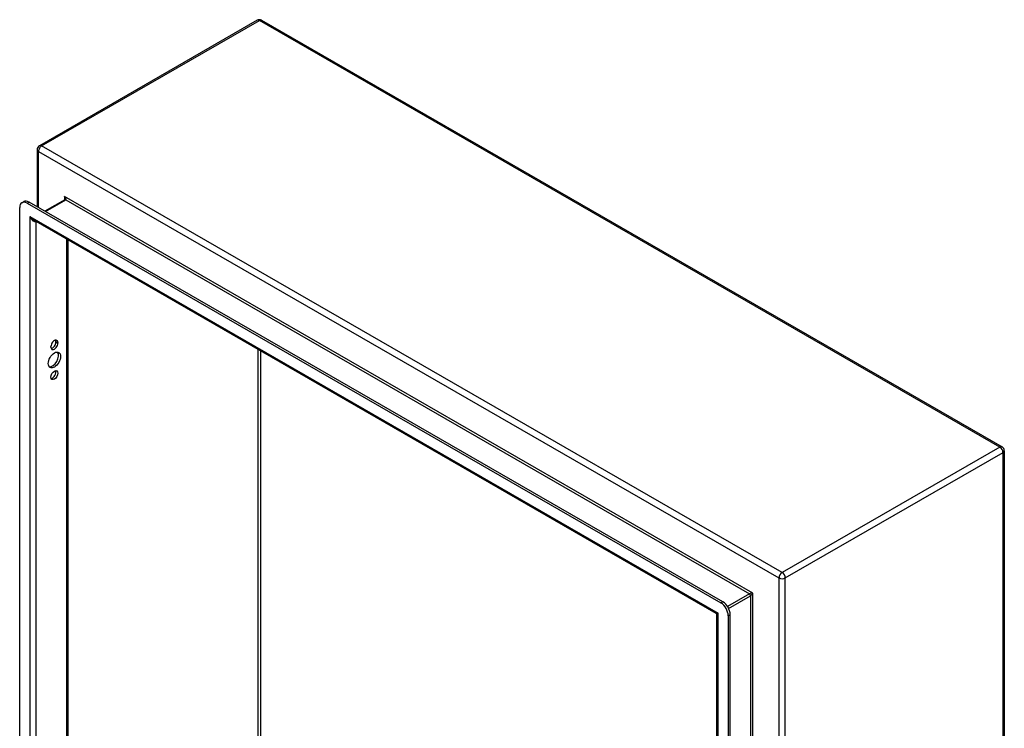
# Model space of a CAD drawing. Header units: inches. Extents: x 11 to 130, y 11 to 79.
# Tile 57 of 57: x 112 to 130, y 52 to 65. Entities that reach past the tile are written whole.
import ezdxf

# ---------------------------------------------------------------- set-up
doc = ezdxf.new("R2010")
doc.units = ezdxf.units.IN
doc.header["$MEASUREMENT"] = 0
doc.layers.add('Visible Edges(ANSI)', color=7, linetype='Continuous', lineweight=25)
doc.layers.add('Visible Tangent Edges(ANSI)', color=7, linetype='Continuous', lineweight=25)

msp = doc.modelspace()

# ---------------------------------------------------------------- linework, layer by layer
at = {"layer": 'Visible Edges(ANSI)'}
for p, q in [((116.067, 65.407), (111.943, 63.033)), ((116.151, 65.407), (130.174, 57.332)), ((111.901, 62.96), (111.901, 61.875)), ((111.611, 61.952), (111.648, 61.974)), ((111.709, 61.942), (124.849, 54.375)), ((124.886, 54.397), (111.747, 61.964)), ((112.426, 62.009), (112.047, 61.791)), ((111.57, 46.669), (111.57, 61.862)), ((124.757, 54.179), (111.836, 61.62)), ((112.482, 61.248), (112.482, 47.052)), ((112.256, 59.316), (112.256, 59.327)), ((112.293, 59.305), (112.293, 59.295)), ((112.161, 59.218), (112.161, 59.229)), ((130.216, 57.259), (130.216, 41.045)), ((124.772, 39.213), (124.772, 54.152)), ((124.988, 54.134), (124.988, 38.942)), ((125.026, 38.964), (125.026, 54.156))]:
    msp.add_line(p, q, dxfattribs=at)
at = {"layer": 'Visible Edges(ANSI)', "flags": 128}
for points in [[(112.429, 62.022), (112.428, 62.016), (112.427, 62.012), (112.426, 62.01), (112.426, 62.009)], [(124.772, 54.152), (124.772, 54.16), (124.768, 54.168), (124.763, 54.174), (124.757, 54.179)]]:
    msp.add_lwpolyline(points, dxfattribs=at)
at = {"layer": 'Visible Edges(ANSI)'}
for centre, start, end in [((116.109, 65.335), 60.064, 119.936), ((111.985, 62.96), 119.936, 180), ((130.132, 57.259), 0, 60.064)]:
    msp.add_arc(centre, 0.084, start, end, dxfattribs=at)
for centre, major_axis, start_param, end_param in [((111.709, 61.781), (-0.098, 0.171), 5.499721, 7.070517), ((111.747, 61.803), (-0.098, 0.171), 5.499721, 6.283185), ((112.227, 59.267), (0.0467, 0.081), 5.495853, 8.637446), ((112.19, 59.278), (0.0467, 0.081), 3.553161, 5.495853), ((112.19, 59.289), (0.0467, 0.081), 5.495853, 5.871617), ((112.19, 58.997), (-0.082, -0.143), 0.228681, 2.912911), ((112.227, 59.257), (-0.0467, -0.081), 5.495853, 8.637446), ((112.19, 58.711), (0.0467, 0.081), 3.553161, 5.871617), ((124.849, 54.215), (0.098, -0.171), 0.787332, 2.358128), ((124.886, 54.236), (-0.098, 0.171), 3.928925, 5.499721)]:
    msp.add_ellipse(centre, major_axis=major_axis, ratio=0.578093, start_param=start_param, end_param=end_param, dxfattribs=at)
for centre, major_axis in [((112.227, 58.976), (-0.082, -0.143)), ((112.227, 58.69), (-0.0467, -0.081))]:
    msp.add_ellipse(centre, major_axis=major_axis, ratio=0.578093, dxfattribs=at)
at = {"layer": 'Visible Tangent Edges(ANSI)'}
for p, q in [((111.985, 63.028), (116.109, 65.403)), ((130.132, 57.328), (116.109, 65.403)), ((126.009, 54.953), (111.985, 63.028)), ((111.926, 62.926), (125.949, 54.85)), ((111.926, 61.861), (111.926, 62.926)), ((111.709, 61.942), (111.747, 61.964)), ((112.056, 61.786), (112.441, 62.007)), ((125.456, 54.564), (112.42, 62.071)), ((112.42, 62.071), (112.42, 62.005)), ((112.441, 62.007), (125.39, 54.551)), ((111.761, 61.691), (124.797, 54.184)), ((111.761, 61.691), (111.761, 46.619)), ((111.88, 46.713), (111.88, 61.594)), ((112.457, 61.262), (112.457, 47.046)), ((112.256, 59.327), (112.293, 59.305)), ((112.256, 59.316), (112.293, 59.295)), ((116.087, 49.134), (116.087, 59.172)), ((116.131, 59.146), (116.131, 49.134)), ((130.132, 57.328), (126.009, 54.953)), ((126.068, 54.85), (130.192, 57.225)), ((130.192, 41.011), (130.192, 57.225)), ((125.949, 54.85), (125.949, 38.636)), ((126.068, 38.636), (126.068, 54.85)), ((125.39, 54.551), (124.974, 54.311)), ((124.996, 54.273), (125.412, 54.513)), ((125.412, 54.513), (125.412, 39.542)), ((125.456, 39.492), (125.456, 54.564)), ((124.886, 54.397), (124.849, 54.375)), ((124.797, 39.112), (124.797, 54.184)), ((124.988, 54.134), (125.026, 54.156))]:
    msp.add_line(p, q, dxfattribs=at)
for centre, major_axis, ratio, start_param, end_param in [((116.109, 65.335), (-0.0419, 0.0728), 0.578093, 5.499721, 6.283185), ((116.109, 65.335), (0.0419, 0.0728), 0.578093, 0, 0.783464), ((111.985, 62.96), (0.0419, 0.0728), 0.578093, 0.783464, 2.354261), ((111.985, 62.96), (-0.0419, 0.0728), 0.578093, 5.499721, 6.283185), ((111.985, 62.96), (-0.084, 0), 0.575862, 0, 0.785398), ((112.398, 62.058), (0.0455, -0.0494), 0.368738, 6.200036, 7.770832), ((112.398, 62.058), (0.02, -0.0641), 0.368661, 0.86745, 1.652848), ((112.441, 61.982), (-0.0155, 0.0269), 0.578093, 5.499721, 6.283185), ((111.82, 61.726), (0.085, -0.113), 0.482005, 4.655, 5.442332), ((111.82, 61.726), (0.056, -0.13), 0.481973, 4.768324, 6.295176), ((130.132, 57.259), (0.0419, 0.0728), 0.578093, 0, 0.783464), ((130.132, 57.259), (0.0419, -0.0728), 0.578093, 0.787332, 2.358128), ((130.132, 57.259), (0.084, 0), 0.575862, 5.497787, 6.283185), ((126.009, 54.884), (-0.0419, -0.0728), 0.578093, 3.925057, 5.495853), ((126.009, 54.884), (0.084, 0), 0.575862, 3.926991, 5.497787), ((126.009, 54.884), (0.0419, -0.0728), 0.578093, 0.787332, 2.358128), ((125.434, 54.551), (-0.049, -0.006), 0.226189, 4.220846, 5.791642), ((125.39, 54.526), (-0.0155, 0.0269), 0.578093, 3.928925, 5.499721), ((125.434, 54.551), (0.0297, 0.0395), 0.228384, 3.631504, 5.2023), ((124.856, 54.219), (0.101, 0.038), 0.127937, 3.245273, 4.032605), ((124.856, 54.219), (-0.0835, -0.068), 0.131082, 5.39143, 6.176828)]:
    msp.add_ellipse(centre, major_axis=major_axis, ratio=ratio, start_param=start_param, end_param=end_param, dxfattribs=at)

doc.saveas('drawing.dxf')
